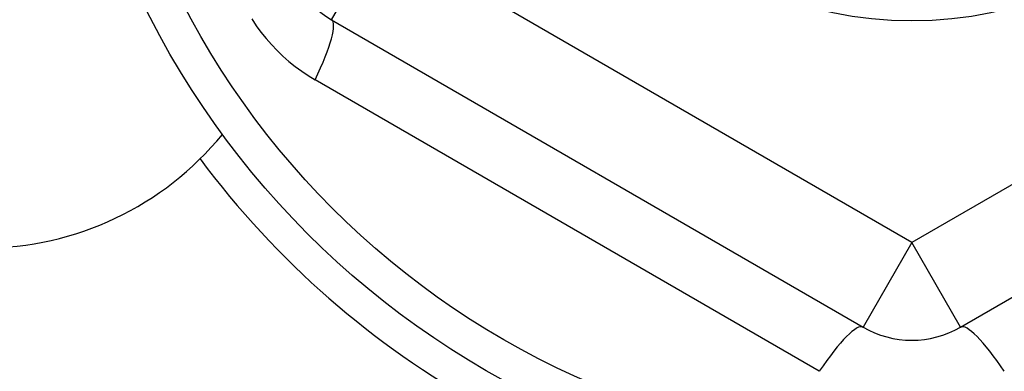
# Model space of a CAD drawing. Header units: inches. Extents: x 48.1 to 120.1, y 31.5 to 55.7.
# Tile 17 of 85: x 68.569 to 68.966, y 34.776 to 34.918. Entities that reach past the tile are written whole.
import ezdxf

# ---------------------------------------------------------------- set-up
doc = ezdxf.new("R2010")
doc.units = ezdxf.units.IN
doc.header["$MEASUREMENT"] = 0
doc.layers.add('Visible Edges(ANSI)', color=7, linetype='Continuous', lineweight=25)
doc.layers.add('Visible Tangent Edges(ANSI)', color=7, linetype='Continuous', lineweight=25)

msp = doc.modelspace()

# ---------------------------------------------------------------- linework, layer by layer
at = {"layer": 'Visible Edges(ANSI)'}
for p, q in [((68.69457533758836, 34.91805385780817), (68.90914226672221, 34.79417358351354)), ((68.94851234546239, 34.79417358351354), (69.16307927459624, 34.91805385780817))]:
    msp.add_line(p, q, dxfattribs=at)
for radius in [0.3451589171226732, 0.1584645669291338]:
    msp.add_circle((68.9288273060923, 35.07602962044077), radius, dxfattribs=at)
for centre, radius, start, end in [((68.71426037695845, 34.95214934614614), 0.0393700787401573, 180, 239.9999999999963), ((68.55382730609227, 34.95102962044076), 0.1250000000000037, 270, 320.6903699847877), ((68.9288273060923, 35.07602962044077), 0.3582677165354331, 216.6899538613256, 314.2509389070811), ((68.9288273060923, 34.82826907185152), 0.0393700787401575, 239.9999999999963, 299.9999999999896)]:
    msp.add_arc(centre, radius, start, end, dxfattribs=at)
at = {"layer": 'Visible Tangent Edges(ANSI)'}
for p, q in [((68.69457533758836, 34.91805385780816), (68.71426037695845, 34.95214934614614)), ((68.9288273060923, 34.82826907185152), (68.71426037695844, 34.95214934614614)), ((69.14339423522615, 34.95214934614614), (68.9288273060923, 34.82826907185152)), ((68.89148923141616, 34.77638527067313), (68.68799672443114, 34.893871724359)), ((68.9288273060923, 34.82826907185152), (68.90914226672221, 34.79417358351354)), ((68.94851234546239, 34.79417358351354), (68.9288273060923, 34.82826907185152))]:
    msp.add_line(p, q, dxfattribs=at)
at = {"layer": 'Visible Tangent Edges(ANSI)', "flags": 128}
msp.add_lwpolyline([(68.66238567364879, 34.91837777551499), (68.66420518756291, 34.91565542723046), (68.66613952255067, 34.91301955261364), (68.66818544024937, 34.91047646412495), (68.67034240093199, 34.90802674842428), (68.67260437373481, 34.90567438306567), (68.67496450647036, 34.90342414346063), (68.6774159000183, 34.90128079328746), (68.67995167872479, 34.89924910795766), (68.68256499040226, 34.89733386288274), (68.68524895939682, 34.89553981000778), (68.68799673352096, 34.89387172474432)], dxfattribs=at)
at = {"layer": 'Visible Tangent Edges(ANSI)'}
msp.add_circle((68.9288273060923, 35.07602962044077), 0.3308444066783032, dxfattribs=at)
for centre, major_axis, ratio, start_param, end_param in [((68.67489029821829, 34.8839583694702), (0.0196850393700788, 0.03409548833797), 0.1759287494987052, 5.107072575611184, 6.28318530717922), ((68.88945722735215, 34.76007809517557), (0.0196850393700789, 0.0340954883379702), 0.1759287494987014, 0, 1.176112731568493), ((68.96819738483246, 34.76007809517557), (-0.0196850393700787, 0.0340954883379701), 0.1759287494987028, 5.107072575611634, 6.28318530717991)]:
    msp.add_ellipse(centre, major_axis=major_axis, ratio=ratio, start_param=start_param, end_param=end_param, dxfattribs=at)

doc.saveas('drawing.dxf')
